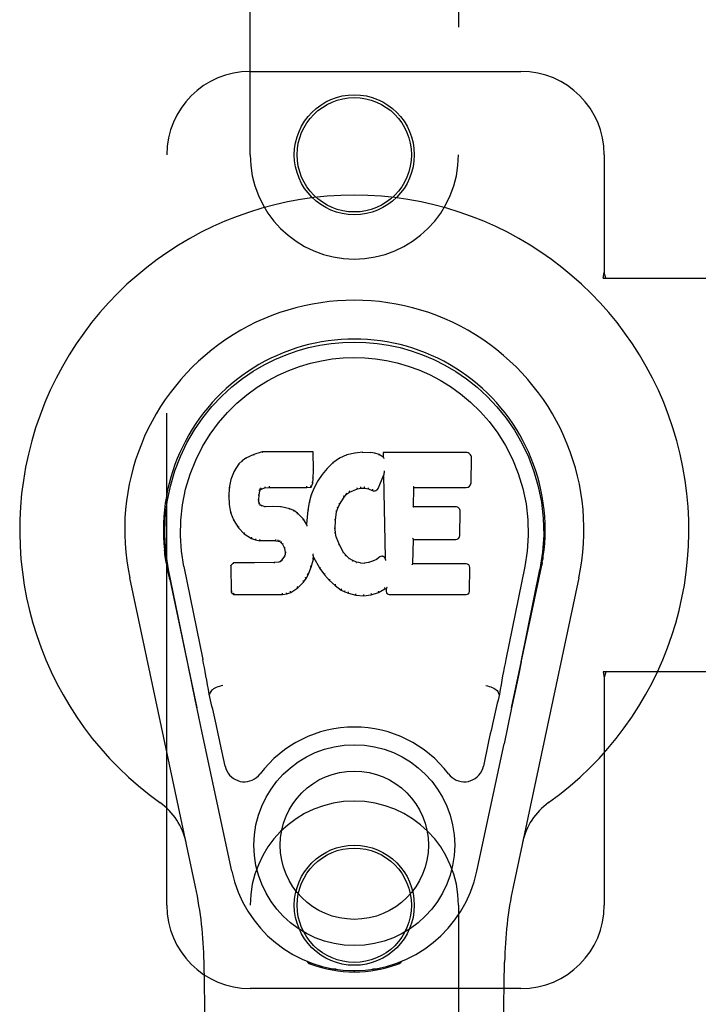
# Model space of a CAD drawing. Header units: inches. Extents: x 0 to 268, y 0 to 174.
# Tile 9 of 92: x 86.47 to 88.51, y 86.35 to 89.3. Entities that reach past the tile are written whole.
import ezdxf

# ---------------------------------------------------------------- set-up
doc = ezdxf.new("R2010")
doc.units = ezdxf.units.IN
doc.header["$LTSCALE"] = 14.749625
doc.header["$MEASUREMENT"] = 0
doc.linetypes.add('HIDDEN', pattern=[0.2, 0.1, -0.1])
doc.layers.add('LEFTHAND_DOOR_ASSEMBLY', color=7, linetype='CONTINUOUS')

msp = doc.modelspace()

# ---------------------------------------------------------------- linework, layer by layer
at = {"layer": 'LEFTHAND_DOOR_ASSEMBLY', "color": 8, "linetype": 'HIDDEN'}
for p, q in [((87.1647, 88.8981), (87.1647, 90.7556)), ((87.7897, 90.7556), (87.7897, 88.8981)), ((87.1647, 89.1481), (87.9772, 89.1481)), ((86.9147, 86.6481), (86.9147, 88.8981)), ((88.2272, 88.8981), (88.2272, 88.545)), ((88.2242, 88.5281), (88.2272, 88.545)), ((88.2316, 88.5281), (88.2272, 88.545)), ((88.2242, 88.5281), (88.5451, 88.5281)), ((88.2242, 87.3481), (88.2272, 87.3313)), ((88.5451, 87.3481), (88.2242, 87.3481)), ((88.2316, 87.3481), (88.2272, 87.3313)), ((88.2272, 87.3313), (88.2272, 86.6481)), ((87.1647, 84.7906), (87.1647, 86.6481)), ((87.7897, 86.6481), (87.7897, 84.7906)), ((87.9772, 86.3981), (87.1647, 86.3981))]:
    msp.add_line(p, q, dxfattribs=at)
at = {"layer": 'LEFTHAND_DOOR_ASSEMBLY', "color": 7, "linetype": 'Continuous'}
for p, q in [((87.1753, 87.9994), (87.1522, 87.9888)), ((87.2011, 88.0076), (87.1753, 87.9994)), ((87.1756, 87.9988), (87.1753, 87.9994)), ((87.2012, 88.007), (87.2011, 88.0076)), ((87.354, 88.0076), (87.2011, 88.0076)), ((87.3534, 88.007), (87.354, 88.0076)), ((87.3552, 87.9528), (87.354, 88.0076)), ((87.4551, 87.9984), (87.4326, 87.9884)), ((87.4787, 88.0038), (87.4551, 87.9984)), ((87.4553, 87.9978), (87.4551, 87.9984)), ((87.5023, 88.0061), (87.4787, 88.0038)), ((87.4788, 88.0031), (87.4787, 88.0038)), ((87.5023, 88.0055), (87.5023, 88.0061)), ((87.5023, 88.0061), (87.5263, 88.0057)), ((87.5024, 88.0049), (87.5023, 88.0055)), ((87.5262, 88.005), (87.5263, 88.0057)), ((87.5391, 88.0037), (87.5263, 88.0057)), ((87.539, 88.0031), (87.5391, 88.0037)), ((87.552, 87.9995), (87.5391, 88.0037)), ((87.5517, 87.9989), (87.552, 87.9995)), ((87.5641, 87.9915), (87.552, 87.9995)), ((87.5639, 88.0055), (87.5641, 87.9915)), ((87.5645, 88.0049), (87.5639, 88.0055)), ((87.8126, 88.0055), (87.5639, 88.0055)), ((87.1312, 87.9715), (87.1164, 87.9497)), ((87.1411, 87.981), (87.1312, 87.9715)), ((87.1317, 87.9711), (87.1312, 87.9715)), ((87.1522, 87.9888), (87.1411, 87.981)), ((87.1415, 87.9805), (87.1411, 87.981)), ((87.1525, 87.9882), (87.1522, 87.9888)), ((87.413, 87.9741), (87.3959, 87.9577)), ((87.4326, 87.9884), (87.413, 87.9741)), ((87.4134, 87.9736), (87.413, 87.9741)), ((87.433, 87.9879), (87.4326, 87.9884)), ((87.5641, 87.9915), (87.5647, 87.9904)), ((87.8274, 87.9147), (87.8287, 87.9891)), ((87.1164, 87.9497), (87.1068, 87.925)), ((87.117, 87.9494), (87.1164, 87.9497)), ((87.3538, 87.9284), (87.3552, 87.9528)), ((87.3546, 87.9528), (87.3552, 87.9528)), ((87.3807, 87.94), (87.3674, 87.9207)), ((87.3959, 87.9577), (87.3807, 87.94)), ((87.3812, 87.9396), (87.3807, 87.94)), ((87.3963, 87.9573), (87.3959, 87.9577)), ((87.5656, 87.9394), (87.5651, 87.9365)), ((87.5658, 87.9413), (87.5657, 87.9408)), ((87.5659, 87.942), (87.5658, 87.9413)), ((87.566, 87.9427), (87.5659, 87.942)), ((87.5662, 87.9438), (87.566, 87.9427)), ((87.5664, 87.9449), (87.5662, 87.9438)), ((87.5666, 87.9461), (87.5664, 87.9449)), ((87.5668, 87.9475), (87.5666, 87.9461)), ((87.5672, 87.9494), (87.5668, 87.9475)), ((87.5674, 87.9506), (87.5672, 87.9494)), ((87.1068, 87.925), (87.1017, 87.9)), ((87.1073, 87.9248), (87.1068, 87.925)), ((87.3478, 87.9014), (87.3523, 87.9141)), ((87.3517, 87.9142), (87.3523, 87.9141)), ((87.3523, 87.9141), (87.3538, 87.9284)), ((87.3533, 87.9284), (87.3538, 87.9284)), ((87.3674, 87.9207), (87.3563, 87.9)), ((87.3679, 87.9204), (87.3674, 87.9207)), ((87.5502, 87.8997), (87.5651, 87.9365)), ((87.5651, 87.9365), (87.5694, 87.6894)), ((87.1017, 87.9), (87.1003, 87.8751)), ((87.1023, 87.8999), (87.1017, 87.9)), ((87.1913, 87.8773), (87.1933, 87.8904)), ((87.1927, 87.8905), (87.1933, 87.8904)), ((87.1933, 87.8904), (87.1949, 87.8937)), ((87.1944, 87.894), (87.1949, 87.8937)), ((87.1949, 87.8937), (87.1975, 87.8958)), ((87.1972, 87.8963), (87.1975, 87.8958)), ((87.1975, 87.8958), (87.2088, 87.8992)), ((87.2087, 87.8998), (87.2088, 87.8992)), ((87.2088, 87.8992), (87.2222, 87.9003)), ((87.2221, 87.9042), (87.2222, 87.9028)), ((87.2222, 87.9008), (87.2222, 87.9003)), ((87.2222, 87.9003), (87.3351, 87.9003)), ((87.3351, 87.9028), (87.335, 87.9042)), ((87.3351, 87.9003), (87.3478, 87.9014)), ((87.3351, 87.9008), (87.3351, 87.9003)), ((87.3474, 87.9019), (87.3478, 87.9014)), ((87.3563, 87.9), (87.3477, 87.8782)), ((87.3569, 87.8997), (87.3563, 87.9)), ((87.4471, 87.8718), (87.4542, 87.8806)), ((87.4538, 87.881), (87.4542, 87.8806)), ((87.4542, 87.8806), (87.463, 87.8865)), ((87.4627, 87.887), (87.463, 87.8865)), ((87.463, 87.8865), (87.4864, 87.8962)), ((87.4862, 87.8968), (87.4864, 87.8962)), ((87.4864, 87.8962), (87.4971, 87.899)), ((87.4971, 87.8995), (87.4971, 87.899)), ((87.4971, 87.899), (87.508, 87.8988)), ((87.5081, 87.8994), (87.508, 87.8988)), ((87.508, 87.8988), (87.5194, 87.8962)), ((87.5196, 87.8967), (87.5194, 87.8962)), ((87.5194, 87.8962), (87.5311, 87.8916)), ((87.5313, 87.8922), (87.5311, 87.8916)), ((87.655, 87.8429), (87.656, 87.9002)), ((87.6554, 87.9007), (87.656, 87.9002)), ((87.656, 87.9002), (87.8126, 87.9002)), ((87.1003, 87.8751), (87.1015, 87.85)), ((87.1009, 87.875), (87.1003, 87.8751)), ((87.1021, 87.8501), (87.1015, 87.85)), ((87.1898, 87.8633), (87.1904, 87.8634)), ((87.1903, 87.8573), (87.1909, 87.8574)), ((87.1904, 87.8634), (87.1913, 87.8773)), ((87.1909, 87.8574), (87.1904, 87.8634)), ((87.1907, 87.8774), (87.1913, 87.8773)), ((87.1923, 87.8528), (87.1909, 87.8574)), ((87.1917, 87.8525), (87.1923, 87.8528)), ((87.195, 87.8491), (87.1923, 87.8528)), ((87.3418, 87.8557), (87.3379, 87.8329)), ((87.3477, 87.8782), (87.3418, 87.8557)), ((87.3423, 87.8555), (87.3418, 87.8557)), ((87.3483, 87.878), (87.3477, 87.8782)), ((87.4331, 87.8497), (87.4471, 87.8718)), ((87.4466, 87.8722), (87.4471, 87.8718)), ((87.1015, 87.85), (87.1061, 87.8252)), ((87.1067, 87.8253), (87.1061, 87.8252)), ((87.1061, 87.8252), (87.1154, 87.8015)), ((87.1945, 87.8486), (87.195, 87.8491)), ((87.1987, 87.8464), (87.195, 87.8491)), ((87.1984, 87.8458), (87.1987, 87.8464)), ((87.2101, 87.8431), (87.1987, 87.8464)), ((87.2332, 87.8439), (87.2101, 87.8431)), ((87.2101, 87.8425), (87.2101, 87.8431)), ((87.2332, 87.8432), (87.2332, 87.8439)), ((87.2582, 87.8426), (87.2332, 87.8439)), ((87.2332, 87.8427), (87.2332, 87.8432)), ((87.2581, 87.8419), (87.2582, 87.8426)), ((87.2833, 87.837), (87.2582, 87.8426)), ((87.2831, 87.8364), (87.2833, 87.837)), ((87.2958, 87.8314), (87.2833, 87.837)), ((87.2955, 87.8308), (87.2958, 87.8314)), ((87.3069, 87.8235), (87.2958, 87.8314)), ((87.3065, 87.823), (87.3069, 87.8235)), ((87.3251, 87.8053), (87.3069, 87.8235)), ((87.3379, 87.8329), (87.3342, 87.7908)), ((87.3385, 87.8328), (87.3379, 87.8329)), ((87.4206, 87.8023), (87.4241, 87.8279)), ((87.4235, 87.828), (87.4241, 87.8279)), ((87.4241, 87.8279), (87.4276, 87.839)), ((87.4271, 87.8392), (87.4276, 87.839)), ((87.4276, 87.839), (87.4331, 87.8497)), ((87.4326, 87.85), (87.4331, 87.8497)), ((87.6544, 87.8423), (87.655, 87.8429)), ((87.7816, 87.8429), (87.655, 87.8429)), ((87.7937, 87.7563), (87.795, 87.8294)), ((87.116, 87.8017), (87.1154, 87.8015)), ((87.1154, 87.8015), (87.1294, 87.7801)), ((87.3246, 87.8049), (87.3251, 87.8053)), ((87.3342, 87.7908), (87.3251, 87.8053)), ((87.4194, 87.7763), (87.4206, 87.8023)), ((87.42, 87.8024), (87.4206, 87.8023)), ((87.1299, 87.7804), (87.1294, 87.7801)), ((87.1294, 87.7801), (87.1472, 87.7618)), ((87.1475, 87.7622), (87.1472, 87.7618)), ((87.1472, 87.7618), (87.1686, 87.7479)), ((87.3347, 87.7889), (87.3342, 87.7908)), ((87.4188, 87.7763), (87.4194, 87.7763)), ((87.4204, 87.7641), (87.4194, 87.7763)), ((87.4198, 87.764), (87.4204, 87.7641)), ((87.423, 87.7523), (87.4204, 87.7641)), ((87.1688, 87.7484), (87.1686, 87.7479)), ((87.1686, 87.7479), (87.1812, 87.7433)), ((87.1813, 87.7438), (87.1812, 87.7433)), ((87.1812, 87.7433), (87.1941, 87.7411)), ((87.1942, 87.7416), (87.1941, 87.7411)), ((87.2419, 87.7406), (87.1941, 87.7411)), ((87.242, 87.7412), (87.2419, 87.7406)), ((87.2419, 87.7406), (87.2483, 87.74)), ((87.2484, 87.7406), (87.2483, 87.74)), ((87.2483, 87.74), (87.2534, 87.7383)), ((87.2536, 87.7388), (87.2534, 87.7383)), ((87.2534, 87.7383), (87.2579, 87.735)), ((87.2582, 87.7354), (87.2579, 87.735)), ((87.2579, 87.735), (87.2618, 87.7304)), ((87.4225, 87.7521), (87.423, 87.7523)), ((87.4325, 87.7283), (87.423, 87.7523)), ((87.6532, 87.6714), (87.6545, 87.7444)), ((87.654, 87.745), (87.6545, 87.7444)), ((87.6545, 87.7444), (87.7816, 87.7444)), ((87.2623, 87.7307), (87.2618, 87.7304)), ((87.2618, 87.7304), (87.2677, 87.7186)), ((87.2682, 87.7188), (87.2677, 87.7186)), ((87.2677, 87.7186), (87.27, 87.7054)), ((87.27, 87.7054), (87.2695, 87.6995)), ((87.2706, 87.7054), (87.27, 87.7054)), ((87.4319, 87.728), (87.4325, 87.7283)), ((87.4449, 87.7059), (87.4325, 87.7283)), ((87.4444, 87.7056), (87.4449, 87.7059)), ((87.4528, 87.6966), (87.4449, 87.7059)), ((86.9132, 87.6752), (86.9146, 87.6681)), ((87.1144, 87.6745), (87.1064, 87.6664)), ((87.1761, 87.6751), (87.1144, 87.6745)), ((87.1146, 87.6739), (87.1144, 87.6745)), ((87.2368, 87.6754), (87.1761, 87.6751)), ((87.1761, 87.6744), (87.1761, 87.6751)), ((87.1761, 87.6744), (87.1761, 87.6739)), ((87.2504, 87.6764), (87.2368, 87.6754)), ((87.2368, 87.6747), (87.2368, 87.6754)), ((87.2368, 87.6747), (87.2369, 87.6742)), ((87.2549, 87.6789), (87.2504, 87.6764)), ((87.2506, 87.6758), (87.2504, 87.6764)), ((87.2594, 87.6833), (87.2549, 87.6789)), ((87.2553, 87.6784), (87.2549, 87.6789)), ((87.2677, 87.6943), (87.2594, 87.6833)), ((87.2599, 87.6829), (87.2594, 87.6833)), ((87.2695, 87.6995), (87.2677, 87.6943)), ((87.2682, 87.694), (87.2677, 87.6943)), ((87.2701, 87.6994), (87.2695, 87.6995)), ((87.3476, 87.6618), (87.3544, 87.6857)), ((87.3533, 87.7005), (87.3531, 87.7015)), ((87.3535, 87.6998), (87.3533, 87.7005)), ((87.3536, 87.6991), (87.3535, 87.6998)), ((87.3538, 87.6985), (87.3536, 87.6991)), ((87.3539, 87.6978), (87.3538, 87.6985)), ((87.354, 87.6973), (87.3539, 87.6978)), ((87.3539, 87.6858), (87.3544, 87.6857)), ((87.3541, 87.6965), (87.354, 87.6973)), ((87.3544, 87.6857), (87.3549, 87.6917)), ((87.3549, 87.6917), (87.3545, 87.6936)), ((87.3549, 87.6917), (87.3741, 87.6577)), ((87.4523, 87.6961), (87.4528, 87.6966)), ((87.4621, 87.6882), (87.4528, 87.6966)), ((87.4617, 87.6877), (87.4621, 87.6882)), ((87.4723, 87.6813), (87.4621, 87.6882)), ((87.472, 87.6808), (87.4723, 87.6813)), ((87.4834, 87.6769), (87.4723, 87.6813)), ((87.4833, 87.6762), (87.4834, 87.6769)), ((87.4956, 87.6747), (87.4834, 87.6769)), ((87.4956, 87.674), (87.4956, 87.6747)), ((87.4956, 87.6747), (87.508, 87.6742)), ((87.5201, 87.676), (87.508, 87.6742)), ((87.5081, 87.6736), (87.508, 87.6742)), ((87.5082, 87.673), (87.5081, 87.6736)), ((87.5321, 87.6799), (87.5201, 87.676)), ((87.5203, 87.6754), (87.5201, 87.676)), ((87.5434, 87.6851), (87.5321, 87.6799)), ((87.5323, 87.6793), (87.5321, 87.6799)), ((87.5538, 87.6923), (87.5434, 87.6851)), ((87.5437, 87.6845), (87.5434, 87.6851)), ((87.5541, 87.6917), (87.5538, 87.6923)), ((87.5694, 87.6894), (87.5694, 87.6893)), ((87.57, 87.6872), (87.5694, 87.6893)), ((87.5721, 87.6818), (87.5714, 87.6839)), ((88.0388, 87.6619), (88.0413, 87.6753)), ((88.0412, 87.6753), (88.0398, 87.6681)), ((86.9163, 87.6585), (86.9157, 87.6615)), ((86.9169, 87.6554), (86.9163, 87.6585)), ((86.9203, 87.6389), (86.9169, 87.6554)), ((86.9767, 87.3776), (86.9202, 87.6545)), ((86.9657, 87.6638), (87.0227, 87.3848)), ((87.1064, 87.6664), (87.1078, 87.5871)), ((87.107, 87.6661), (87.1064, 87.6664)), ((87.3383, 87.639), (87.3476, 87.6618)), ((87.347, 87.6619), (87.3476, 87.6618)), ((87.3746, 87.658), (87.3741, 87.6577)), ((87.3741, 87.6577), (87.3873, 87.6389)), ((87.6526, 87.6708), (87.6532, 87.6714)), ((87.8132, 87.6714), (87.6532, 87.6714)), ((87.8223, 87.5887), (87.8236, 87.6608)), ((87.9887, 87.6638), (87.9317, 87.3848)), ((87.9777, 87.3776), (88.0342, 87.6545)), ((88.0361, 87.6488), (88.0377, 87.6566)), ((88.0377, 87.6566), (88.0382, 87.6593)), ((88.0382, 87.6593), (88.0388, 87.6619)), ((87.0007, 86.7036), (86.8033, 87.6295)), ((86.9233, 87.6246), (86.9203, 87.6389)), ((86.9233, 87.6245), (87.0052, 87.2403)), ((87.3073, 87.5999), (87.3252, 87.6172)), ((87.3247, 87.6176), (87.3252, 87.6172)), ((87.3252, 87.6172), (87.3326, 87.6278)), ((87.3321, 87.6281), (87.3326, 87.6278)), ((87.3326, 87.6278), (87.3383, 87.639)), ((87.3378, 87.6392), (87.3383, 87.639)), ((87.3877, 87.6393), (87.3873, 87.6389)), ((87.3873, 87.6389), (87.4026, 87.622)), ((87.403, 87.6224), (87.4026, 87.622)), ((87.4026, 87.622), (87.4196, 87.6069)), ((87.9492, 87.2403), (88.0311, 87.6245)), ((88.151, 87.6295), (87.9537, 86.7036)), ((87.1084, 87.5874), (87.1078, 87.5871)), ((87.1078, 87.5871), (87.1154, 87.5797)), ((87.2743, 87.5814), (87.2865, 87.5857)), ((87.2862, 87.5862), (87.2865, 87.5857)), ((87.2865, 87.5857), (87.3073, 87.5999)), ((87.307, 87.6003), (87.3073, 87.5999)), ((87.42, 87.6073), (87.4196, 87.6069)), ((87.4196, 87.6069), (87.4379, 87.5929)), ((87.4382, 87.5934), (87.4379, 87.5929)), ((87.4379, 87.5929), (87.4484, 87.5875)), ((87.4487, 87.5881), (87.4484, 87.5875)), ((87.4484, 87.5875), (87.4595, 87.5838)), ((87.5277, 87.5788), (87.5499, 87.5857)), ((87.5497, 87.5862), (87.5499, 87.5857)), ((87.5499, 87.5857), (87.5685, 87.5968)), ((87.5683, 87.5974), (87.5685, 87.5968)), ((87.5685, 87.5968), (87.5729, 87.5968)), ((87.5734, 87.5974), (87.5729, 87.5968)), ((87.5729, 87.5968), (87.573, 87.5887)), ((87.1156, 87.5803), (87.1154, 87.5797)), ((87.1154, 87.5797), (87.2616, 87.5797)), ((87.2615, 87.5822), (87.2614, 87.5836)), ((87.2615, 87.5803), (87.2616, 87.5797)), ((87.2616, 87.5797), (87.2743, 87.5814)), ((87.2742, 87.5819), (87.2743, 87.5814)), ((87.4596, 87.5843), (87.4595, 87.5838)), ((87.4595, 87.5838), (87.4818, 87.5781)), ((87.4819, 87.5787), (87.4818, 87.5781)), ((87.4818, 87.5781), (87.5046, 87.5756)), ((87.5046, 87.5795), (87.5046, 87.5761)), ((87.5046, 87.5756), (87.5277, 87.5788)), ((87.5046, 87.5761), (87.5046, 87.5756)), ((87.5276, 87.5793), (87.5277, 87.5788)), ((87.5821, 87.5797), (87.8132, 87.5797)), ((87.9777, 87.3776), (87.9693, 87.337)), ((87.9693, 87.337), (87.9597, 87.2905)), ((86.9999, 87.2655), (86.9897, 87.3144)), ((87.9597, 87.2905), (87.949, 87.2396)), ((87.0109, 87.2132), (86.9999, 87.2655)), ((87.0438, 87.281), (87.0417, 87.2806)), ((87.0438, 87.2813), (87.0438, 87.281)), ((87.9106, 87.281), (87.9105, 87.2813)), ((87.9106, 87.281), (87.9126, 87.2806)), ((87.949, 87.2396), (87.9378, 87.1864)), ((87.0212, 87.1646), (87.0109, 87.2132)), ((87.9378, 87.1864), (87.9264, 87.1326)), ((87.1095, 86.7499), (87.0212, 87.1646)), ((87.0899, 87.0651), (87.0752, 87.1342)), ((87.8449, 86.7499), (87.9264, 87.1326)), ((87.8792, 87.1342), (87.8645, 87.0651)), ((87.0987, 82.3387), (87.0264, 86.478)), ((87.3385, 86.4746), (87.3357, 86.4803)), ((87.342, 86.4778), (87.3419, 86.4732)), ((87.3456, 86.4747), (87.3459, 86.4717)), ((87.6085, 86.4717), (87.6088, 86.4746)), ((87.6124, 86.4778), (87.6124, 86.4732)), ((87.6187, 86.4803), (87.6159, 86.4746)), ((87.8557, 82.3387), (87.928, 86.478)), ((87.4225, 86.4566), (87.4015, 86.4562)), ((87.4772, 86.4523), (87.4772, 86.4483)), ((87.5528, 86.4562), (87.5319, 86.4566))]:
    msp.add_line(p, q, dxfattribs=at)
for points in [[(86.9202, 87.6545), (86.912, 87.7071), (86.9088, 87.7589), (86.9102, 87.8091), (86.9158, 87.8579), (86.9254, 87.9051), (86.9387, 87.9504), (86.9553, 87.9936), (86.975, 88.0346), (86.9976, 88.0734), (87.0227, 88.1097), (87.0501, 88.1434), (87.0793, 88.1743), (87.1099, 88.2022), (87.1415, 88.227), (87.1737, 88.2489), (87.2064, 88.2681), (87.2392, 88.2845), (87.2724, 88.2986), (87.3061, 88.3104), (87.34, 88.3199), (87.3739, 88.3273), (87.4079, 88.3325), (87.4425, 88.3357), (87.4772, 88.3367)], [(87.4772, 88.3367), (87.5114, 88.3357), (87.5458, 88.3326), (87.5802, 88.3273), (87.6144, 88.3199), (87.6482, 88.3104), (87.6819, 88.2986), (87.7155, 88.2844), (87.7487, 88.2677), (87.7813, 88.2485), (87.8134, 88.2266), (87.8453, 88.2015), (87.876, 88.1733), (87.9051, 88.1425), (87.9323, 88.1088), (87.9574, 88.0724), (87.98, 88.0334), (87.9997, 87.9921), (88.0163, 87.9487), (88.0293, 87.9037), (88.0387, 87.8569), (88.0443, 87.8082), (88.0456, 87.758), (88.0423, 87.7066), (88.0342, 87.6545)], [(86.9657, 87.6638), (86.9584, 87.7095), (86.9553, 87.7556), (86.9563, 87.8023), (86.9614, 87.849), (86.971, 87.8953), (86.9844, 87.9403), (87.0015, 87.983), (87.0217, 88.0232), (87.0447, 88.0605), (87.0699, 88.0947), (87.0968, 88.1257), (87.1252, 88.1537), (87.1548, 88.1788), (87.1853, 88.201), (87.2167, 88.2205), (87.2485, 88.2375), (87.2806, 88.2518), (87.313, 88.2637), (87.3456, 88.2733), (87.3783, 88.2807), (87.4109, 88.286), (87.4435, 88.2891), (87.4761, 88.2902), (87.5086, 88.2893), (87.5411, 88.2863), (87.5735, 88.2812), (87.606, 88.2741), (87.6385, 88.2647), (87.6708, 88.253), (87.7028, 88.2389), (87.7344, 88.2225), (87.7655, 88.2034), (87.7961, 88.1814), (87.8259, 88.1566), (87.8546, 88.1289), (87.8818, 88.098), (87.9074, 88.0639), (87.9308, 88.0266), (87.9516, 87.9859), (87.9691, 87.9428), (87.9828, 87.8978), (87.9925, 87.8515)], [(87.1756, 87.9988), (87.1757, 87.9988), (87.1758, 87.9988), (87.1759, 87.9987), (87.176, 87.9986), (87.1761, 87.9985), (87.1763, 87.9983)], [(87.2012, 88.007), (87.2013, 88.0069), (87.2013, 88.0069), (87.2014, 88.0068), (87.2014, 88.0067), (87.2015, 88.0065), (87.2015, 88.0064)], [(87.3528, 88.007), (87.3527, 88.0069), (87.3525, 88.0069), (87.3522, 88.0068), (87.352, 88.0067), (87.3517, 88.0065), (87.3515, 88.0064)], [(87.4559, 87.9973), (87.4558, 87.9975), (87.4557, 87.9976), (87.4556, 87.9977), (87.4555, 87.9977), (87.4554, 87.9978), (87.4553, 87.9978)], [(87.4791, 88.0026), (87.4791, 88.0028), (87.479, 88.0029), (87.479, 88.003), (87.4789, 88.0031), (87.4789, 88.0031), (87.4788, 88.0031)], [(87.5261, 88.0045), (87.5261, 88.0046), (87.5261, 88.0048), (87.5262, 88.0049), (87.5262, 88.005), (87.5262, 88.005), (87.5262, 88.005)], [(87.5385, 88.0025), (87.5386, 88.0027), (87.5387, 88.0028), (87.5388, 88.0029), (87.5389, 88.003), (87.5389, 88.003), (87.539, 88.0031)], [(87.5509, 87.9985), (87.551, 87.9986), (87.5512, 87.9987), (87.5513, 87.9988), (87.5515, 87.9989), (87.5516, 87.9989), (87.5517, 87.9989)], [(87.5665, 88.0043), (87.5662, 88.0045), (87.566, 88.0046), (87.5657, 88.0047), (87.5655, 88.0048), (87.5653, 88.0049), (87.5651, 88.0049)], [(87.1317, 87.9711), (87.1319, 87.9713), (87.1321, 87.9713), (87.1323, 87.9714), (87.1326, 87.9714), (87.1329, 87.9713), (87.1332, 87.9712)], [(87.1416, 87.9806), (87.1417, 87.9806), (87.1418, 87.9807), (87.142, 87.9807), (87.1422, 87.9806), (87.1425, 87.9805), (87.1428, 87.9804)], [(87.1526, 87.9882), (87.1527, 87.9882), (87.1528, 87.9882), (87.1529, 87.9882), (87.1531, 87.9881), (87.1533, 87.988), (87.1535, 87.9879)], [(87.4146, 87.9735), (87.4143, 87.9736), (87.4141, 87.9737), (87.4139, 87.9738), (87.4137, 87.9738), (87.4135, 87.9737), (87.4134, 87.9736)], [(87.4339, 87.9875), (87.4337, 87.9877), (87.4335, 87.9878), (87.4334, 87.9879), (87.4332, 87.9879), (87.4331, 87.9879), (87.4329, 87.9878)], [(87.5668, 87.988), (87.5665, 87.9885), (87.5662, 87.9889), (87.5659, 87.9893), (87.5656, 87.9896), (87.5654, 87.9899), (87.5651, 87.99)], [(87.117, 87.9495), (87.1172, 87.9497), (87.1175, 87.9498), (87.1177, 87.9499), (87.118, 87.9499), (87.1184, 87.9499), (87.1187, 87.9498)], [(87.3546, 87.9528), (87.3545, 87.9532), (87.3543, 87.9535), (87.354, 87.9538), (87.3536, 87.954), (87.3531, 87.9541), (87.3526, 87.9542)], [(87.3828, 87.9398), (87.3824, 87.9399), (87.3822, 87.9399), (87.3819, 87.9399), (87.3816, 87.9399), (87.3814, 87.9398), (87.3812, 87.9396)], [(87.3978, 87.9573), (87.3975, 87.9574), (87.3972, 87.9575), (87.397, 87.9575), (87.3967, 87.9575), (87.3965, 87.9574), (87.3963, 87.9573)], [(87.5657, 87.9402), (87.5656, 87.94), (87.5656, 87.9398), (87.5656, 87.9396)], [(87.5657, 87.9408), (87.5657, 87.9406), (87.5657, 87.9404), (87.5657, 87.9402)], [(87.1074, 87.9249), (87.1075, 87.9252), (87.1078, 87.9254), (87.1081, 87.9255), (87.1084, 87.9256), (87.1088, 87.9257), (87.1092, 87.9257)], [(87.3517, 87.9143), (87.3516, 87.9147), (87.3515, 87.9151), (87.3512, 87.9154), (87.3508, 87.9157), (87.3503, 87.9159), (87.3497, 87.916)], [(87.3533, 87.9284), (87.3532, 87.9288), (87.353, 87.9291), (87.3527, 87.9295), (87.3523, 87.9297), (87.3518, 87.9299), (87.3513, 87.9299)], [(87.3696, 87.9207), (87.3693, 87.9208), (87.3689, 87.9208), (87.3686, 87.9208), (87.3684, 87.9207), (87.3681, 87.9206), (87.3679, 87.9203)], [(87.1023, 87.9), (87.1025, 87.9003), (87.1027, 87.9005), (87.103, 87.9007), (87.1034, 87.9009), (87.1038, 87.901), (87.1043, 87.901)], [(87.1908, 87.8925), (87.1913, 87.8924), (87.1918, 87.8921), (87.1922, 87.8918), (87.1925, 87.8915), (87.1927, 87.8911), (87.1927, 87.8907)], [(87.1928, 87.8966), (87.1934, 87.8963), (87.1939, 87.896), (87.1942, 87.8955), (87.1945, 87.895), (87.1946, 87.8946), (87.1945, 87.8942)], [(87.1962, 87.8994), (87.1966, 87.8991), (87.1968, 87.8987), (87.1971, 87.8982), (87.1973, 87.8978), (87.1974, 87.8973), (87.1974, 87.8969), (87.1974, 87.8966), (87.1973, 87.8963)], [(87.2083, 87.9031), (87.2085, 87.9027), (87.2086, 87.9022), (87.2087, 87.9017), (87.2088, 87.9011), (87.2088, 87.9007), (87.2088, 87.9002), (87.2088, 87.8999), (87.2087, 87.8998)], [(87.2222, 87.9028), (87.2222, 87.9023), (87.2222, 87.9018), (87.2222, 87.9014), (87.2222, 87.9011), (87.2222, 87.9009), (87.2222, 87.9008)], [(87.3351, 87.9008), (87.3351, 87.9009), (87.3351, 87.9011), (87.3351, 87.9014), (87.3351, 87.9018), (87.3351, 87.9023), (87.3351, 87.9028)], [(87.3474, 87.9022), (87.3475, 87.9025), (87.3474, 87.9028), (87.3473, 87.9032), (87.3471, 87.9036), (87.3469, 87.904), (87.3466, 87.9044), (87.3463, 87.9048), (87.3459, 87.9051)], [(87.3586, 87.9003), (87.3583, 87.9003), (87.3579, 87.9003), (87.3576, 87.9003), (87.3573, 87.9002), (87.357, 87.9), (87.3568, 87.8997)], [(87.4539, 87.881), (87.454, 87.8813), (87.454, 87.8816), (87.4539, 87.882), (87.4538, 87.8824), (87.4535, 87.8828), (87.4532, 87.8832), (87.4529, 87.8835), (87.4524, 87.8838)], [(87.4627, 87.887), (87.4629, 87.8872), (87.4629, 87.8875), (87.4629, 87.8879), (87.4628, 87.8884), (87.4626, 87.8888), (87.4624, 87.8893), (87.4621, 87.8898), (87.4617, 87.8901)], [(87.4862, 87.8968), (87.4863, 87.8969), (87.4864, 87.8972), (87.4864, 87.8975), (87.4863, 87.898), (87.4862, 87.8985), (87.486, 87.899), (87.4858, 87.8996), (87.4855, 87.9)], [(87.4971, 87.8995), (87.4971, 87.8996), (87.4971, 87.8999), (87.4971, 87.9002), (87.4971, 87.9007), (87.4971, 87.9012), (87.497, 87.9018), (87.4969, 87.9024), (87.4968, 87.9029)], [(87.5081, 87.8994), (87.508, 87.8995), (87.508, 87.8997), (87.508, 87.9001), (87.508, 87.9005), (87.508, 87.9011), (87.5081, 87.9016), (87.5082, 87.9022), (87.5083, 87.9027)], [(87.5196, 87.8967), (87.5195, 87.8968), (87.5194, 87.8971), (87.5194, 87.8974), (87.5194, 87.8979), (87.5195, 87.8984), (87.5197, 87.899), (87.5199, 87.8995), (87.5202, 87.9)], [(87.532, 87.8954), (87.5317, 87.895), (87.5315, 87.8945), (87.5313, 87.894), (87.5311, 87.8935), (87.5311, 87.893), (87.531, 87.8926), (87.5311, 87.8923), (87.5313, 87.8922)], [(87.6534, 87.9041), (87.6537, 87.9039), (87.654, 87.9037), (87.6542, 87.9034), (87.6544, 87.9032), (87.6546, 87.903), (87.6548, 87.9027)], [(87.6548, 87.9027), (87.655, 87.9024), (87.6551, 87.9022), (87.6552, 87.902), (87.6553, 87.9017), (87.6554, 87.9015), (87.6554, 87.9013)], [(87.1009, 87.8751), (87.101, 87.8754), (87.1012, 87.8758), (87.1015, 87.876), (87.1019, 87.8762), (87.1024, 87.8764), (87.1028, 87.8764)], [(87.1021, 87.8502), (87.1022, 87.8505), (87.1024, 87.8509), (87.1027, 87.8512), (87.1031, 87.8514), (87.1036, 87.8516), (87.1041, 87.8517)], [(87.1879, 87.8647), (87.1884, 87.8646), (87.1888, 87.8645), (87.1892, 87.8643), (87.1895, 87.8641), (87.1898, 87.8637), (87.1898, 87.8633)], [(87.1883, 87.8583), (87.1888, 87.8583), (87.1892, 87.8582), (87.1895, 87.8581), (87.1898, 87.8579), (87.1901, 87.8577), (87.1902, 87.8574)], [(87.1887, 87.8789), (87.1893, 87.8789), (87.1897, 87.8787), (87.1901, 87.8784), (87.1905, 87.8781), (87.1907, 87.8777), (87.1907, 87.8773)], [(87.19, 87.853), (87.1903, 87.853), (87.1906, 87.853), (87.1909, 87.853), (87.1912, 87.8529), (87.1915, 87.8528), (87.1916, 87.8526)], [(87.3443, 87.8565), (87.3438, 87.8565), (87.3434, 87.8564), (87.343, 87.8563), (87.3427, 87.8561), (87.3425, 87.8558), (87.3423, 87.8555)], [(87.3502, 87.8787), (87.3498, 87.8787), (87.3494, 87.8787), (87.349, 87.8786), (87.3487, 87.8785), (87.3485, 87.8782), (87.3483, 87.8779)], [(87.4326, 87.85), (87.4327, 87.8504), (87.4326, 87.8509), (87.4324, 87.8514), (87.432, 87.8518), (87.4315, 87.8521), (87.4309, 87.8523)], [(87.4466, 87.8722), (87.4467, 87.8725), (87.4467, 87.8728), (87.4466, 87.8732), (87.4464, 87.8736), (87.4461, 87.8739), (87.4458, 87.8742), (87.4454, 87.8745), (87.445, 87.8747)], [(87.9925, 87.8515), (87.9979, 87.8041), (87.9991, 87.7565), (87.996, 87.7098), (87.9887, 87.6638)], [(87.1067, 87.8254), (87.1067, 87.8258), (87.1069, 87.8262), (87.1072, 87.8265), (87.1075, 87.8268), (87.108, 87.8271), (87.1086, 87.8272)], [(87.1931, 87.8486), (87.1934, 87.8487), (87.1936, 87.8488), (87.1939, 87.8488), (87.1941, 87.8488), (87.1943, 87.8488), (87.1944, 87.8487)], [(87.1975, 87.8454), (87.1977, 87.8455), (87.1978, 87.8456), (87.1979, 87.8457), (87.1981, 87.8458), (87.1982, 87.8458), (87.1983, 87.8458)], [(87.2098, 87.8419), (87.2099, 87.842), (87.2099, 87.8422), (87.21, 87.8423), (87.21, 87.8424), (87.21, 87.8424), (87.2101, 87.8425)], [(87.2579, 87.8414), (87.2579, 87.8415), (87.258, 87.8417), (87.258, 87.8418), (87.258, 87.8419), (87.2581, 87.8419), (87.2581, 87.8419)], [(87.2825, 87.8359), (87.2826, 87.8361), (87.2828, 87.8362), (87.2828, 87.8363), (87.2829, 87.8364), (87.283, 87.8364), (87.2831, 87.8364)], [(87.2945, 87.8305), (87.2948, 87.8306), (87.295, 87.8308), (87.2951, 87.8308), (87.2952, 87.8308), (87.2954, 87.8308), (87.2955, 87.8308)], [(87.3052, 87.8229), (87.3054, 87.823), (87.3057, 87.8231), (87.3059, 87.8231), (87.3061, 87.8231), (87.3063, 87.8231), (87.3064, 87.823)], [(87.3404, 87.834), (87.3399, 87.8339), (87.3395, 87.8339), (87.3391, 87.8337), (87.3388, 87.8335), (87.3386, 87.8332), (87.3385, 87.8328)], [(87.4235, 87.8281), (87.4235, 87.8285), (87.4233, 87.8289), (87.423, 87.8292), (87.4226, 87.8295), (87.4221, 87.8297), (87.4216, 87.8298)], [(87.4271, 87.8393), (87.4271, 87.8397), (87.427, 87.8401), (87.4267, 87.8405), (87.4263, 87.8409), (87.4258, 87.8412), (87.4253, 87.8414)], [(87.6524, 87.8417), (87.6526, 87.8419), (87.6529, 87.842), (87.6531, 87.8421), (87.6533, 87.8422), (87.6536, 87.8423), (87.6537, 87.8423)], [(87.1159, 87.8018), (87.1159, 87.8022), (87.116, 87.8026), (87.1163, 87.8031), (87.1166, 87.8034), (87.1171, 87.8038), (87.1177, 87.804)], [(87.323, 87.805), (87.3233, 87.8051), (87.3236, 87.8051), (87.3239, 87.8052), (87.3241, 87.8051), (87.3243, 87.805), (87.3245, 87.8049)], [(87.42, 87.8024), (87.4199, 87.8028), (87.4197, 87.8031), (87.4194, 87.8034), (87.419, 87.8037), (87.4185, 87.8038), (87.418, 87.8039)], [(87.1298, 87.7805), (87.1297, 87.7808), (87.1297, 87.7811), (87.1298, 87.7815), (87.13, 87.7818), (87.1303, 87.7822), (87.1306, 87.7825), (87.131, 87.7828), (87.1314, 87.7831)], [(87.1475, 87.7623), (87.1474, 87.7625), (87.1473, 87.7628), (87.1474, 87.7632), (87.1475, 87.7636), (87.1477, 87.7641), (87.1481, 87.7645), (87.1484, 87.7648), (87.1488, 87.7651)], [(87.3361, 87.7843), (87.3356, 87.7862), (87.3354, 87.787), (87.3351, 87.7878), (87.335, 87.7883), (87.3348, 87.7887)], [(87.4188, 87.7763), (87.4187, 87.7767), (87.4185, 87.777), (87.4182, 87.7772), (87.4178, 87.7774), (87.4173, 87.7775), (87.4168, 87.7776)], [(87.4198, 87.7641), (87.4197, 87.7644), (87.4194, 87.7646), (87.4191, 87.7648), (87.4187, 87.765), (87.4183, 87.7651), (87.4179, 87.7651)], [(87.1688, 87.7484), (87.1687, 87.7486), (87.1686, 87.7489), (87.1686, 87.7493), (87.1687, 87.7498), (87.1689, 87.7502), (87.1691, 87.7507), (87.1694, 87.7512), (87.1697, 87.7516)], [(87.1813, 87.7438), (87.1812, 87.7439), (87.1812, 87.7442), (87.1812, 87.7446), (87.1812, 87.745), (87.1813, 87.7455), (87.1815, 87.7461), (87.1816, 87.7466), (87.1819, 87.7471)], [(87.1942, 87.7416), (87.1942, 87.7417), (87.1941, 87.742), (87.1941, 87.7423), (87.1941, 87.7428), (87.1942, 87.7433), (87.1942, 87.7439), (87.1943, 87.7445), (87.1944, 87.745)], [(87.242, 87.7412), (87.2419, 87.7413), (87.2419, 87.7415), (87.2419, 87.7418), (87.2419, 87.7423), (87.2419, 87.7428), (87.242, 87.7434), (87.242, 87.744), (87.2421, 87.7445)], [(87.2484, 87.7406), (87.2483, 87.7407), (87.2483, 87.7409), (87.2483, 87.7413), (87.2483, 87.7418), (87.2484, 87.7423), (87.2485, 87.7428), (87.2487, 87.7434), (87.2489, 87.7439)], [(87.2536, 87.7389), (87.2535, 87.7391), (87.2534, 87.7394), (87.2534, 87.7397), (87.2535, 87.7402), (87.2537, 87.7407), (87.254, 87.7411), (87.2543, 87.7416), (87.2546, 87.742)], [(87.2583, 87.7354), (87.2581, 87.7357), (87.258, 87.736), (87.2581, 87.7364), (87.2583, 87.7368), (87.2585, 87.7372), (87.2588, 87.7376), (87.2592, 87.738), (87.2596, 87.7382)], [(87.2622, 87.7308), (87.2621, 87.7312), (87.2622, 87.7317), (87.2625, 87.7321), (87.2628, 87.7325), (87.2633, 87.7329), (87.2639, 87.7332)], [(87.4224, 87.7522), (87.4223, 87.7524), (87.422, 87.7526), (87.4217, 87.7528), (87.4214, 87.7529), (87.421, 87.7529), (87.4206, 87.7529)], [(87.652, 87.7483), (87.6523, 87.7481), (87.6525, 87.7479), (87.6527, 87.7477), (87.653, 87.7474), (87.6532, 87.7472), (87.6534, 87.7469)], [(87.6534, 87.7469), (87.6535, 87.7467), (87.6537, 87.7464), (87.6538, 87.7462), (87.6539, 87.746), (87.6539, 87.7458), (87.6539, 87.7456)], [(86.9131, 87.6753), (86.912, 87.6816), (86.911, 87.6879), (86.91, 87.6942), (86.9092, 87.7004), (86.9084, 87.7066), (86.9077, 87.7127)], [(87.2682, 87.719), (87.2682, 87.7194), (87.2684, 87.7197), (87.2687, 87.7201), (87.2691, 87.7204), (87.2696, 87.7207), (87.2701, 87.7208)], [(87.2706, 87.7055), (87.2707, 87.7059), (87.2709, 87.7062), (87.2713, 87.7064), (87.2716, 87.7066), (87.2721, 87.7068), (87.2726, 87.7068)], [(87.4319, 87.7281), (87.4317, 87.7283), (87.4315, 87.7284), (87.4312, 87.7285), (87.4309, 87.7286), (87.4305, 87.7286), (87.4301, 87.7285)], [(87.4428, 87.7058), (87.4431, 87.7059), (87.4434, 87.7059), (87.4437, 87.7059), (87.4439, 87.7059), (87.4441, 87.7058), (87.4443, 87.7056)], [(88.0412, 87.6753), (88.0423, 87.6817), (88.0434, 87.688), (88.0443, 87.6943), (88.0452, 87.7005), (88.046, 87.7067), (88.0467, 87.7127)], [(86.9157, 87.6615), (86.9134, 87.6739), (86.9131, 87.6753)], [(87.1147, 87.6738), (87.1148, 87.6738), (87.115, 87.6738), (87.1151, 87.6737), (87.1152, 87.6736), (87.1153, 87.6734), (87.1155, 87.6733)], [(87.2506, 87.6758), (87.2507, 87.6758), (87.2508, 87.6758), (87.2509, 87.6757), (87.251, 87.6756), (87.2511, 87.6754), (87.2512, 87.6753)], [(87.2554, 87.6784), (87.2555, 87.6784), (87.2557, 87.6785), (87.2559, 87.6784), (87.2561, 87.6784), (87.2563, 87.6783), (87.2565, 87.6781)], [(87.2599, 87.6828), (87.2601, 87.683), (87.2603, 87.6831), (87.2606, 87.6831), (87.2608, 87.6831), (87.2611, 87.6831), (87.2614, 87.683)], [(87.2683, 87.6941), (87.2685, 87.6943), (87.2687, 87.6944), (87.269, 87.6945), (87.2693, 87.6945), (87.2696, 87.6945), (87.27, 87.6944)], [(87.2702, 87.6995), (87.2703, 87.6998), (87.2706, 87.7), (87.2709, 87.7002), (87.2712, 87.7003), (87.2716, 87.7003), (87.2721, 87.7003)], [(87.3539, 87.6859), (87.3538, 87.6863), (87.3536, 87.6867), (87.3533, 87.687), (87.3529, 87.6873), (87.3524, 87.6874), (87.3519, 87.6875)], [(87.3543, 87.6954), (87.3543, 87.6957), (87.3542, 87.6959), (87.3541, 87.6965)], [(87.3545, 87.6938), (87.3545, 87.6939), (87.3545, 87.6941), (87.3545, 87.6942), (87.3545, 87.6944), (87.3544, 87.6947), (87.3544, 87.6949), (87.3544, 87.6951), (87.3543, 87.6954)], [(87.4509, 87.6961), (87.4512, 87.6963), (87.4515, 87.6963), (87.4517, 87.6964), (87.4519, 87.6963), (87.4522, 87.6963), (87.4524, 87.6961)], [(87.4605, 87.6875), (87.4608, 87.6877), (87.4611, 87.6878), (87.4612, 87.6878), (87.4614, 87.6878), (87.4616, 87.6878), (87.4618, 87.6877)], [(87.4711, 87.6804), (87.4713, 87.6806), (87.4715, 87.6807), (87.4716, 87.6807), (87.4718, 87.6808), (87.4719, 87.6808), (87.472, 87.6807)], [(87.4827, 87.6757), (87.4829, 87.6759), (87.483, 87.6761), (87.483, 87.6761), (87.4831, 87.6762), (87.4832, 87.6762), (87.4833, 87.6762)], [(87.4954, 87.6735), (87.4954, 87.6736), (87.4954, 87.6738), (87.4955, 87.6739), (87.4955, 87.674), (87.4955, 87.674), (87.4956, 87.674)], [(87.5207, 87.6749), (87.5206, 87.675), (87.5205, 87.6752), (87.5205, 87.6753), (87.5204, 87.6753), (87.5203, 87.6754), (87.5203, 87.6754)], [(87.533, 87.6788), (87.5329, 87.679), (87.5327, 87.6791), (87.5326, 87.6792), (87.5325, 87.6793), (87.5324, 87.6793), (87.5323, 87.6793)], [(87.5446, 87.6842), (87.5444, 87.6844), (87.5442, 87.6845), (87.5441, 87.6846), (87.5439, 87.6846), (87.5438, 87.6846), (87.5437, 87.6846)], [(87.5693, 87.6894), (87.5686, 87.6903), (87.568, 87.6911), (87.5672, 87.6918), (87.5665, 87.6924), (87.5658, 87.6929), (87.565, 87.6933), (87.5642, 87.6936), (87.5634, 87.6939), (87.5626, 87.6941), (87.5618, 87.6943), (87.561, 87.6944), (87.5602, 87.6944)], [(87.5714, 87.6839), (87.571, 87.6849), (87.5707, 87.6858), (87.5705, 87.6864), (87.5702, 87.6869)], [(87.1073, 87.6664), (87.1075, 87.6665), (87.1077, 87.6667), (87.108, 87.6667), (87.1083, 87.6668), (87.1087, 87.6668), (87.109, 87.6667)], [(87.347, 87.6619), (87.347, 87.6623), (87.3469, 87.6628), (87.3466, 87.6632), (87.3462, 87.6635), (87.3457, 87.6638), (87.3451, 87.6639)], [(87.3745, 87.658), (87.3744, 87.6584), (87.3745, 87.6589), (87.3748, 87.6593), (87.3752, 87.6598), (87.3757, 87.6601), (87.3762, 87.6604)], [(87.6506, 87.6701), (87.6509, 87.6703), (87.6511, 87.6705), (87.6514, 87.6706), (87.6516, 87.6707), (87.6518, 87.6707), (87.652, 87.6707)], [(88.0311, 87.6246), (88.0321, 87.6293), (88.0361, 87.6488)], [(87.3247, 87.6175), (87.3249, 87.6178), (87.3249, 87.6182), (87.3248, 87.6186), (87.3246, 87.619), (87.3244, 87.6193), (87.3241, 87.6197), (87.3237, 87.62), (87.3232, 87.6202)], [(87.332, 87.628), (87.3322, 87.6285), (87.3321, 87.629), (87.3318, 87.6294), (87.3314, 87.6299), (87.3309, 87.6302), (87.3303, 87.6304)], [(87.3378, 87.6392), (87.3379, 87.6396), (87.3377, 87.6401), (87.3375, 87.6405), (87.3371, 87.6409), (87.3366, 87.6412), (87.336, 87.6414)], [(87.3877, 87.6393), (87.3876, 87.6396), (87.3876, 87.6399), (87.3877, 87.6403), (87.3879, 87.6407), (87.3881, 87.641), (87.3885, 87.6414), (87.3889, 87.6417), (87.3893, 87.6419)], [(87.403, 87.6224), (87.4028, 87.6227), (87.4028, 87.623), (87.4028, 87.6234), (87.403, 87.6237), (87.4032, 87.6241), (87.4035, 87.6245), (87.4039, 87.6249), (87.4044, 87.6252)], [(87.1084, 87.5877), (87.1085, 87.5881), (87.1087, 87.5885), (87.109, 87.5888), (87.1093, 87.5891), (87.1098, 87.5894), (87.1104, 87.5896)], [(87.2742, 87.5819), (87.2743, 87.582), (87.2743, 87.5823), (87.2743, 87.5827), (87.2743, 87.5831), (87.2742, 87.5837), (87.2741, 87.5842), (87.2739, 87.5848), (87.2737, 87.5853)], [(87.2862, 87.5862), (87.2864, 87.5864), (87.2865, 87.5867), (87.2865, 87.5871), (87.2864, 87.5876), (87.2862, 87.588), (87.286, 87.5885), (87.2857, 87.589), (87.2853, 87.5894)], [(87.3069, 87.6003), (87.3071, 87.6006), (87.3072, 87.6009), (87.3071, 87.6013), (87.307, 87.6017), (87.3068, 87.6022), (87.3065, 87.6026), (87.3061, 87.6029), (87.3057, 87.6033)], [(87.42, 87.6073), (87.4198, 87.6075), (87.4198, 87.6079), (87.4198, 87.6083), (87.42, 87.6087), (87.4202, 87.6091), (87.4205, 87.6095), (87.4209, 87.6099), (87.4213, 87.6102)], [(87.4382, 87.5934), (87.4381, 87.5936), (87.438, 87.5939), (87.438, 87.5943), (87.4381, 87.5948), (87.4383, 87.5952), (87.4386, 87.5957), (87.4389, 87.5961), (87.4393, 87.5964)], [(87.4486, 87.5881), (87.4485, 87.5882), (87.4484, 87.5885), (87.4484, 87.5889), (87.4485, 87.5894), (87.4487, 87.5899), (87.4489, 87.5904), (87.4491, 87.5908), (87.4494, 87.5913)], [(87.4596, 87.5843), (87.4595, 87.5844), (87.4594, 87.5847), (87.4594, 87.5851), (87.4595, 87.5856), (87.4596, 87.5861), (87.4598, 87.5867), (87.46, 87.5872), (87.4602, 87.5876)], [(87.5488, 87.5894), (87.5491, 87.589), (87.5494, 87.5885), (87.5496, 87.5881), (87.5498, 87.5876), (87.5499, 87.5871), (87.5499, 87.5867), (87.5498, 87.5864), (87.5497, 87.5862)], [(87.5678, 87.6007), (87.5679, 87.6005), (87.568, 87.6003), (87.5681, 87.6001), (87.5681, 87.5998), (87.5682, 87.5996), (87.5683, 87.5993)], [(87.5683, 87.5993), (87.5684, 87.5989), (87.5685, 87.5985), (87.5685, 87.5981), (87.5685, 87.5978), (87.5685, 87.5975), (87.5684, 87.5974)], [(87.574, 87.5993), (87.5739, 87.5991), (87.5737, 87.5988), (87.5736, 87.5986), (87.5735, 87.5984), (87.5735, 87.5982), (87.5735, 87.598)], [(87.5754, 87.6007), (87.5751, 87.6005), (87.5749, 87.6003), (87.5746, 87.6001), (87.5744, 87.5998), (87.5742, 87.5996), (87.574, 87.5993)], [(87.1156, 87.5803), (87.1155, 87.5805), (87.1154, 87.5807), (87.1154, 87.581), (87.1155, 87.5814), (87.1156, 87.5818), (87.1157, 87.5822)], [(87.1157, 87.5822), (87.1158, 87.5825), (87.1159, 87.5827), (87.1161, 87.583), (87.1162, 87.5832), (87.1163, 87.5834), (87.1164, 87.5836)], [(87.2615, 87.5803), (87.2616, 87.5803), (87.2616, 87.5806), (87.2616, 87.5809), (87.2616, 87.5813), (87.2615, 87.5817), (87.2615, 87.5822)], [(87.4819, 87.5787), (87.4818, 87.5788), (87.4817, 87.579), (87.4817, 87.5794), (87.4818, 87.5798), (87.4818, 87.5804), (87.4819, 87.581), (87.4821, 87.5815), (87.4822, 87.582)], [(87.5271, 87.5826), (87.5273, 87.5822), (87.5274, 87.5818), (87.5276, 87.5812), (87.5277, 87.5807), (87.5277, 87.5802), (87.5277, 87.5798), (87.5277, 87.5795), (87.5276, 87.5793)], [(86.9897, 87.3144), (86.9807, 87.358), (86.9767, 87.3776)], [(87.0826, 87.3066), (87.0775, 87.3056), (87.0725, 87.3043), (87.0677, 87.3027), (87.0632, 87.3008), (87.0589, 87.2988), (87.0551, 87.2965), (87.0518, 87.2941), (87.049, 87.2916), (87.0468, 87.289), (87.0451, 87.2864), (87.0441, 87.2838), (87.0438, 87.2813)], [(87.8718, 87.3066), (87.8769, 87.3056), (87.8819, 87.3043), (87.8867, 87.3027), (87.8912, 87.3008), (87.8954, 87.2988), (87.8992, 87.2965), (87.9026, 87.2941), (87.9054, 87.2916), (87.9076, 87.289), (87.9092, 87.2864), (87.9102, 87.2838), (87.9105, 87.2813)], [(87.0899, 87.0651), (87.092, 87.0578), (87.0949, 87.0508), (87.0986, 87.0444), (87.1032, 87.0384), (87.1084, 87.0331), (87.1143, 87.0285), (87.1207, 87.0247), (87.1275, 87.0217), (87.1347, 87.0196), (87.142, 87.0185), (87.1495, 87.0183), (87.1569, 87.019), (87.1642, 87.0207), (87.1712, 87.0233), (87.1778, 87.0268), (87.184, 87.0311), (87.1895, 87.0361), (87.1945, 87.0419)], [(87.7599, 87.0419), (87.7649, 87.0361), (87.7704, 87.0311), (87.7766, 87.0268), (87.7832, 87.0233), (87.7902, 87.0207), (87.7975, 87.019), (87.8049, 87.0183), (87.8123, 87.0185), (87.8197, 87.0196), (87.8269, 87.0217), (87.8337, 87.0247), (87.8401, 87.0285), (87.846, 87.0331), (87.8512, 87.0385), (87.8558, 87.0444), (87.8595, 87.0509), (87.8624, 87.0578), (87.8645, 87.0651)], [(87.3385, 86.4746), (87.3387, 86.4745), (87.3407, 86.4737)], [(87.3407, 86.4737), (87.3423, 86.4731), (87.3442, 86.4724), (87.3463, 86.4716)], [(87.6081, 86.4716), (87.6102, 86.4724), (87.6121, 86.4731), (87.6137, 86.4737), (87.6149, 86.4742), (87.6157, 86.4745), (87.6159, 86.4746)]]:
    msp.add_lwpolyline(points, dxfattribs=at)
at = {"layer": 'LEFTHAND_DOOR_ASSEMBLY', "color": 8, "linetype": 'HIDDEN'}
for centre, radius in [((87.4772, 88.8981), 0.18), ((87.4772, 88.8981), 0.1715), ((87.4772, 86.6481), 0.18), ((87.4772, 86.6481), 0.1715)]:
    msp.add_circle(centre, radius, dxfattribs=at)
at = {"layer": 'LEFTHAND_DOOR_ASSEMBLY', "color": 7, "linetype": 'Continuous'}
for radius in [0.3012, 0.2224]:
    msp.add_circle((87.4772, 86.8282), radius, dxfattribs=at)
at = {"layer": 'LEFTHAND_DOOR_ASSEMBLY', "color": 8, "linetype": 'HIDDEN'}
for centre, radius, start, end in [((87.1647, 88.8981), 0.25, 90, 180), ((87.9772, 88.8981), 0.25, 0, 90), ((87.4772, 88.8981), 0.3125, 180, 360), ((87.4772, 86.6481), 0.3125, 0, 180), ((87.1647, 86.6481), 0.25, 180, 270), ((87.9772, 86.6481), 0.25, 270, 360)]:
    msp.add_arc(centre, radius, start, end, dxfattribs=at)
at = {"layer": 'LEFTHAND_DOOR_ASSEMBLY', "color": 7, "linetype": 'Continuous'}
for centre, radius, start, end in [((87.4772, 87.7731), 1.0039, 305.5066, 234.4934), ((87.4772, 87.7731), 0.689, 347.9703, 192.0297), ((87.4772, 87.7731), 0.5727, 353.9465, 186.0535), ((87.4772, 86.8282), 0.3543, 37.0812, 142.9188), ((86.7798, 86.7956), 0.1969, 12.0297, 54.4934), ((88.1746, 86.7956), 0.1969, 125.5066, 167.9703), ((87.4772, 86.8282), 0.3759, 192.0247, 347.9753), ((85.8455, 86.4574), 1.1811, 1, 12.0297), ((89.1089, 86.4574), 1.1811, 167.9703, 179), ((87.4772, 86.8286), 0.3803, 249.8689, 290.1311)]:
    msp.add_arc(centre, radius, start, end, dxfattribs=at)
for centre, major_axis, ratio, start_param, end_param in [((87.3515, 88.007), (0.00197, 0), 0.025114, -0.786719, -0.024118), ((87.5664, 88.0049), (0.00197, 0), 0.025118, -3.116464, -2.325954), ((87.8126, 87.9894), (0, 0.0161), 0.999848, -1.588252, 0), ((87.1385, 87.9776), (0.0068, 0.00655), 0.004742, -3.141162, -3.013964), ((87.5667, 87.989), (0.00199, -0.00132), 0.020652, -3.102743, -2.463868), ((87.1221, 87.9569), (0.00508, 0.00754), 0.00518, -3.14111, -2.996917), ((87.5655, 87.9445), (-0.00007, 0.00508), 0.009159, -3.095969, -2.840226), ((87.1115, 87.9354), (0.0041, 0.0105), 0.004273, -3.141291, -3.020229), ((87.3526, 87.9228), (0.00094, 0.00857), 0.005495, -3.302393, -3.142137), ((87.8126, 87.915), (0, 0.0148), 0.999848, -3.141593, -1.588252), ((87.1937, 87.8969), (0.00095, 0.00638), 0.007192, -3.355813, -3.142604), ((87.1965, 87.8983), (0.00209, 0.00429), 0.008578, -3.403109, -3.143347), ((87.201, 87.8995), (0.00383, 0.00321), 0.007171, 2.96981, 3.140158), ((87.348, 87.9039), (0.00068, 0.00203), 0.016088, -3.702354, -3.152114), ((87.4581, 87.8863), (0.00432, 0.00532), 0.00577, -3.304466, -3.142382), ((87.5366, 87.9052), (0, 0.0146), 0.999848, -3.533459, -1.953533), ((87.6554, 87.9027), (0, 0.00197), 0.017455, -3.939332, -3.159046), ((87.1877, 87.8657), (-0.00257, 0.00839), 0.005552, -3.300311, -3.142126), ((87.1882, 87.8574), (-0.00357, 0.00494), 0.007846, -3.360933, -3.142764), ((87.1048, 87.8354), (-0.0019, 0.0101), 0.004568, -3.141227, -3.008321), ((87.1893, 87.8525), (0.00526, -0.0039), 0.006775, -0.176276, -0.000946), ((87.1929, 87.8474), (0.00548, -0.00159), 0.007025, -0.140966, -0.001177), ((87.6524, 87.8423), (0.00197, 0), 0.025118, -0.815639, -0.025129), ((87.7816, 87.8296), (0, 0.0133), 0.999848, -1.588252, 0), ((87.1125, 87.8106), (-0.00347, 0.00889), 0.004705, -3.141171, -3.003628), ((87.3182, 87.8113), (-0.00642, 0.00646), 0.004954, -3.275719, -3.142061), ((87.3364, 87.7862), (-0.00174, 0.00274), 0.015087, 0.04445, 0.369523), ((87.2487, 87.7426), (0.00499, -0.00375), 0.005785, 0.000903, 0.134339), ((87.654, 87.7469), (0, 0.00197), 0.017455, -3.939332, -3.159046), ((87.7816, 87.7565), (0, 0.0121), 0.999848, -3.141593, -1.588252), ((87.2586, 87.738), (-0.00361, 0.00727), 0.005338, -3.141007, -2.984653), ((87.267, 87.7256), (-0.0012, 0.00679), 0.006717, -3.140718, -2.94213), ((87.2713, 87.713), (0.00064, 0.00765), 0.00631, -3.140878, -2.958148), ((87.4378, 87.7134), (-0.00658, 0.0078), 0.004485, -3.264946, -3.141961), ((87.1174, 87.6739), (0.00281, 0.00005), 0.01516, -3.135583, -2.872341), ((87.2617, 87.6818), (0.00634, 0.00347), 0.005821, -3.140857, -3.001014), ((87.2722, 87.6993), (0.00397, 0.00532), 0.007145, -3.140627, -2.942612), ((87.2727, 87.7067), (0.00258, 0.00729), 0.006297, -3.140888, -2.96164), ((87.3547, 87.696), (0.0009, 0.0101), 0.004701, -3.278265, -3.141973), ((87.3548, 87.6971), (0.00028, 0.00351), 0.012838, -3.478921, -3.183776), ((87.5602, 87.6836), (0, 0.0108), 0.999848, 0, 0.641022), ((87.572, 87.6842), (-0.00202, 0.00309), 0.013288, 0.045758, 0.45434), ((87.109, 87.6681), (0.00193, 0.00197), 0.017814, -3.134444, -2.607219), ((87.6507, 87.6708), (0.00197, 0), 0.025118, -0.815639, -0.025129), ((87.8132, 87.661), (0, 0.0104), 0.999848, -1.588252, 0), ((87.1084, 87.5901), (-0.00002, 0.00277), 0.015238, -3.135438, -2.613777), ((87.5716, 87.5993), (0.00322, 0.00197), 0.009111, 3.002961, 3.139027), ((87.5821, 87.5888), (0, 0.00913), 0.999848, -4.694933, -3.141593), ((87.5734, 87.5993), (0, 0.00197), 0.017455, -3.124139, -2.343853), ((87.8132, 87.5888), (0, 0.00913), 0.999848, -3.141593, -1.588252), ((87.1137, 87.5822), (0.00197, -0.00197), 0.012341, 0.005109, 0.263735), ((87.0385, 87.1342), (-0.0476, 0.3543), 0.069304, -1.154204, -0.794713), ((87.9158, 87.1342), (0.0476, 0.3543), 0.069304, 0.794713, 1.154204), ((87.0498, 87.1342), (-0.0758, 0.3543), 0.068378, -1.585432, -1.159525), ((87.9045, 87.1342), (0.0758, 0.3543), 0.068378, 1.159525, 1.585432)]:
    msp.add_ellipse(centre, major_axis=major_axis, ratio=ratio, start_param=start_param, end_param=end_param, dxfattribs=at)

doc.saveas('drawing.dxf')
